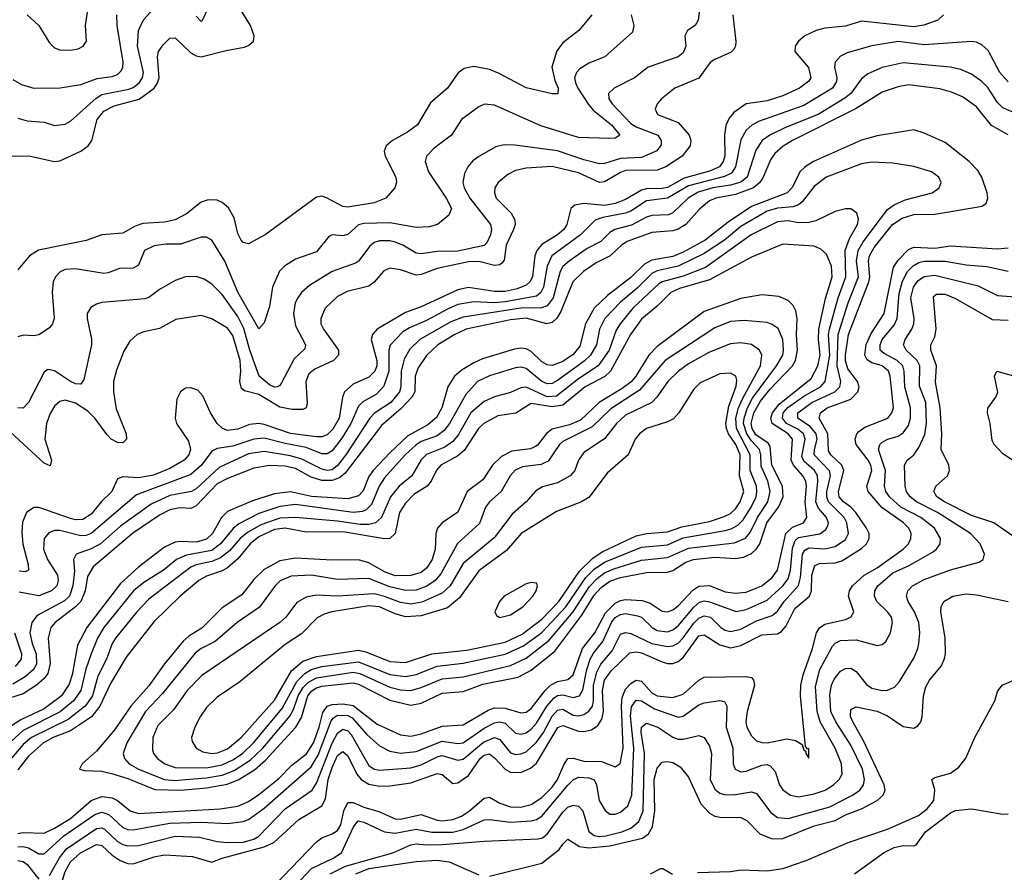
# Model space of a CAD drawing. Header units: inches. Extents: x 1308407 to 1441228, y 959628 to 1036311.
# Tile 117 of 256: x 1374537 to 1378296, y 986216 to 989472. Entities that reach past the tile are written whole.
import ezdxf

# ---------------------------------------------------------------- set-up
doc = ezdxf.new("R2010")
doc.units = ezdxf.units.IN
doc.header["$MEASUREMENT"] = 0
doc.layers.add('B3978', color=7, linetype='Continuous')

msp = doc.modelspace()

# ---------------------------------------------------------------- linework, layer by layer
at = {"layer": 'B3978', "color": 5}
for points, elevation in [([(1374565.5, 989490), (1374609.1, 989449.1), (1374650, 989383.1), (1374670, 989364), (1374690, 989356.9), (1374730, 989355.5), (1374759.4, 989360.6), (1374779.6, 989370), (1374792, 989390), (1374788.2, 989450), (1374806, 989570)], 2980), ([(1374470.2, 988950.2), (1374572.1, 988952.1), (1374670, 988930.7), (1374690, 988932.9), (1374770, 988970.1), (1374797.5, 988990), (1374811.6, 989010), (1374832.4, 989090), (1374857.9, 989122.1), (1374897.7, 989142.3), (1374992.2, 989167.8), (1375049.5, 989210), (1375063.4, 989230), (1375069, 989250), (1375062.2, 989330), (1375066.6, 989350), (1375084.1, 989375.9), (1375110, 989401.6), (1375130, 989402.1), (1375190, 989345.3), (1375210, 989333.6), (1375230, 989329.7), (1375325.5, 989354.5), (1375393.4, 989366.6), (1375410, 989372.5), (1375429.9, 989390), (1375431.3, 989410), (1375417.6, 989450), (1375368.6, 989530)], 2920), ([(1377134.8, 989530), (1377126.9, 989470), (1377114.9, 989450), (1377086, 989430), (1377076, 989410), (1377079.7, 989370), (1377070, 989344.5), (1377050.1, 989329.9), (1376936.5, 989290), (1376884.4, 989250), (1376806, 989210), (1376785.2, 989190), (1376785.4, 989170), (1376798, 989150), (1376870, 989075.6), (1376890, 989062.1), (1376972.9, 989030), (1376986, 989010), (1376985.8, 988994.2), (1376969.6, 988970.4), (1376910, 988944.8), (1376830, 988941.5), (1376770, 988922.4), (1376750, 988920.8), (1376690, 988936.2), (1376590, 988970.9), (1376427, 988993), (1376386.7, 988993.3), (1376354.1, 988985.9), (1376290, 988949.1), (1376267, 988933), (1376247.6, 988910), (1376235.3, 988884.7), (1376228.8, 988850), (1376233.3, 988830), (1376254.8, 988790), (1376333.8, 988690), (1376338.3, 988670), (1376334.6, 988650), (1376319.9, 988620.1), (1376310, 988609.4), (1376210, 988587.3), (1376130, 988587), (1376070, 988576.9), (1376050, 988580.1), (1375999.8, 988610), (1375970, 988621.8), (1375950, 988626.9), (1375910, 988627), (1375890, 988620.4), (1375873.1, 988606.9), (1375830.4, 988549.6), (1375818.5, 988541.5), (1375730, 988510.4), (1375643.6, 988456.4), (1375612.3, 988430), (1375598.4, 988410), (1375588.6, 988390), (1375581.6, 988350), (1375590, 988302.7), (1375627.8, 988230), (1375624.9, 988215.1), (1375584.1, 988175.9), (1375535.7, 988084.3), (1375530, 988075.1), (1375519.1, 988070), (1375510, 988068.4), (1375490, 988076.7), (1375451.1, 988110), (1375415.3, 988210), (1375392.3, 988292.3), (1375370, 988338.8), (1375310, 988422.1), (1375270, 988462.2), (1375240.8, 988480.8), (1375210, 988490.5), (1375170, 988489.9), (1375130, 988475.7), (1375070, 988441.1), (1375030, 988410.6), (1375014.8, 988405.2), (1374850, 988391.3), (1374830, 988385.6), (1374808, 988372), (1374794.7, 988350), (1374793.8, 988330), (1374811.4, 988251.4), (1374810.9, 988230), (1374781.9, 988098.1), (1374770, 988079.8), (1374750, 988081.6), (1374730, 988090.5), (1374670, 988131), (1374644.7, 988135.3), (1374630, 988125.7), (1374570, 988009.7), (1374550, 987987.7), (1374530, 987989.1)], 2960), ([(1375210, 989484.7), (1375230, 989464.9), (1375235.1, 989470), (1375270, 989544.4)], 2940), ([(1377258.9, 989490), (1377271.1, 989388.9), (1377269.5, 989370.5), (1377262.6, 989357.4), (1377252.7, 989347.3), (1377190, 989320.2), (1377172.4, 989307.6), (1377130, 989248.7), (1377037.5, 989210), (1376986.5, 989170), (1376970.2, 989150), (1376962.6, 989130), (1376971.6, 989110), (1377050, 989079.6), (1377092.8, 989030), (1377098.9, 989010), (1377095.9, 988990), (1377066.3, 988950), (1377003.6, 988910), (1376970, 988896.8), (1376850, 988895.2), (1376830, 988888.7), (1376770, 988852.2), (1376750.3, 988849.7), (1376670, 988886.4), (1376570, 988911.5), (1376470, 988905), (1376430, 988895.3), (1376399.7, 988880.3), (1376363, 988850), (1376350.9, 988830), (1376349, 988811), (1376356.3, 988790), (1376413.4, 988733.4), (1376427.5, 988707.5), (1376428.1, 988690), (1376422.3, 988670), (1376393.5, 988610), (1376386.2, 988553.8), (1376378, 988542), (1376370, 988535.9), (1376350, 988533.2), (1376290, 988548.7), (1376250, 988547.2), (1376130, 988521), (1376070, 988498.3), (1376050, 988496.4), (1375990, 988515.9), (1375950, 988522.3), (1375927, 988513), (1375890, 988469.9), (1375870, 988453.9), (1375786.3, 988433.7), (1375750, 988414.1), (1375702.7, 988370), (1375686.1, 988330), (1375686.9, 988310), (1375696.1, 988290), (1375753.9, 988210), (1375753.8, 988190), (1375735.3, 988170), (1375663.1, 988136.9), (1375641, 988119), (1375629.7, 988090), (1375634.6, 988005.4), (1375630.8, 987989.2), (1375617.3, 987982.7), (1375576.6, 987983.4), (1375530, 987992.5), (1375450, 988040.7), (1375394.9, 988054.9), (1375383.3, 988063.3), (1375376.5, 988090), (1375381, 988130), (1375378.4, 988170), (1375350, 988265.7), (1375330, 988293.4), (1375270, 988328.7), (1375230, 988341.7), (1375132.7, 988327.3), (1375070, 988292.2), (1375010, 988280.2), (1374984.6, 988270), (1374956.6, 988243.4), (1374934.5, 988205.5), (1374906.3, 988133.7), (1374895.3, 988090), (1374895.2, 988050), (1374905.3, 987985.3), (1374942.9, 987890), (1374944.4, 987870), (1374930, 987855.6), (1374910, 987857.4), (1374886.2, 987870), (1374870, 987885.8), (1374824, 987950), (1374796.6, 987976.6), (1374750, 988007.1), (1374710, 988019.2), (1374690, 988013.4), (1374670, 987995.6), (1374652.5, 987967.5), (1374639.2, 987930), (1374632.8, 987870), (1374658.6, 987790), (1374652.4, 987767.6), (1374630, 987777.6), (1374470, 987926.1)], 2980), ([(1374510, 989242.9), (1374543.6, 989223.6), (1374590, 989210.7), (1374690.8, 989210.8), (1374770, 989223.6), (1374832.5, 989247.5), (1374890, 989255), (1374910, 989262.9), (1374924.1, 989275.9), (1374930.9, 989290), (1374932.3, 989310), (1374908.6, 989450), (1374907.7, 989490)], 2960), ([(1374530, 989096.1), (1374565.4, 989085.4), (1374630, 989080.1), (1374670, 989067.8), (1374710, 989073.1), (1374730, 989084.6), (1374828.1, 989171.9), (1374850, 989185.6), (1374953.8, 989206.2), (1374970, 989212.6), (1374992.3, 989230), (1375005.8, 989250), (1375009.3, 989270), (1374987, 989370), (1374989.9, 989430.1), (1375009.2, 989470.8), (1375047.5, 989512.5)], 2940), ([(1376871.5, 989490), (1376880.9, 989450), (1376875.7, 989424.3), (1376770.1, 989329.9), (1376710, 989305.7), (1376675.8, 989284.2), (1376662.6, 989270), (1376655.1, 989250), (1376658.2, 989230), (1376667.8, 989210), (1376708, 989148), (1376725.9, 989125.9), (1376795.5, 989070), (1376827.6, 989030), (1376810, 989019.8), (1376790, 989017.8), (1376670, 989022.2), (1376525.8, 989065.8), (1376350, 989145.4), (1376311.6, 989148.4), (1376290, 989139.4), (1376223.2, 989090), (1376185.8, 989030), (1376118.5, 988981.5), (1376090.1, 988949.9), (1376085.1, 988930), (1376097, 988890), (1376164.3, 988790), (1376184.7, 988750), (1376175.3, 988724.7), (1376132.4, 988690), (1376099.7, 988680.3), (1376050, 988678), (1375950, 988696), (1375850, 988693.6), (1375830, 988687.6), (1375790, 988651.9), (1375770, 988646.5), (1375730, 988650.6), (1375716.5, 988643.5), (1375670, 988585.4), (1375590, 988557.3), (1375547.9, 988530), (1375528.2, 988511.8), (1375501.6, 988450), (1375490, 988377), (1375470, 988314.5), (1375450, 988291.1), (1375370, 988430.5), (1375319.5, 988550), (1375269.9, 988629.9), (1375250, 988641.1), (1375230, 988640.6), (1375150, 988614.6), (1375094.7, 988614.7), (1375050, 988608.6), (1375013, 988590), (1374990, 988534.3), (1374970, 988523.2), (1374917.9, 988522.1), (1374875, 988505), (1374857.4, 988502.6), (1374750, 988520.4), (1374710, 988517.2), (1374691.2, 988508.8), (1374672.9, 988490), (1374664.1, 988470), (1374661.2, 988430), (1374668.7, 988331.3), (1374661.3, 988310), (1374650, 988295.4), (1374610, 988268.6), (1374590, 988264.8), (1374550, 988266.6), (1374530, 988260.4)], 2940), ([(1376720.8, 989490), (1376671.3, 989430), (1376610, 989383.2), (1376587.9, 989352.1), (1376568.4, 989290), (1376579.6, 989239.6), (1376592.8, 989210), (1376590.9, 989189.1), (1376570, 989189), (1376470, 989210.8), (1376366.7, 989266.7), (1376330, 989281.9), (1376270, 989293.3), (1376234.2, 989285.8), (1376211.1, 989268.9), (1376170.2, 989210), (1376105.6, 989154.4), (1376055.9, 989070), (1376017.8, 989042.2), (1375959.6, 989010), (1375935.9, 988990), (1375928.7, 988970), (1375931.8, 988950), (1375972.9, 988870), (1375975.5, 988850), (1375969, 988830), (1375934.6, 988790), (1375890, 988772.2), (1375790, 988756.3), (1375770, 988758.7), (1375708.3, 988791.7), (1375690, 988797.3), (1375670, 988794.2), (1375473.7, 988650), (1375410, 988616), (1375390, 988620.4), (1375382.2, 988630), (1375370, 988654.5), (1375355.1, 988715.1), (1375333.3, 988753.3), (1375310, 988773.2), (1375290, 988782.1), (1375256.7, 988783.3), (1375230, 988775), (1375173, 988730), (1375130, 988707.2), (1375090, 988698.6), (1375007.2, 988692.8), (1374977.2, 988682.8), (1374930, 988656.5), (1374850, 988650.5), (1374790, 988627.9), (1374608.8, 988591.2), (1374574.7, 988570), (1374530, 988516.9)], 2920), ([(1378063.2, 989490), (1378042.2, 989470), (1377989.1, 989450.9), (1377950, 989444.9), (1377750, 989465.8), (1377690, 989446.9), (1377610, 989438.7), (1377577, 989430), (1377534.3, 989410), (1377510.2, 989390), (1377496.9, 989370), (1377495.8, 989350), (1377548.8, 989288.8), (1377557.5, 989250), (1377550, 989237.1), (1377514.2, 989210), (1377450, 989180.9), (1377390, 989161.2), (1377310, 989150.9), (1377263, 989117), (1377244.8, 989095.2), (1377233, 989067), (1377227, 989030), (1377228.4, 988950), (1377223, 988930), (1377208.3, 988910), (1377170, 988893.6), (1377073.3, 988866.7), (1377010, 988831.4), (1376990, 988826.8), (1376930, 988825.9), (1376910, 988820), (1376850, 988784.8), (1376810.4, 988769.6), (1376770, 988762.4), (1376690, 988769.6), (1376656.3, 988763.7), (1376640.5, 988750), (1376625.8, 988690), (1376613.6, 988670), (1376590.4, 988649.6), (1376530, 988613.3), (1376510.4, 988590), (1376503.2, 988570), (1376494.9, 988490), (1376484.7, 988470), (1376470, 988457.7), (1376436.1, 988443.9), (1376390, 988433.5), (1376350, 988433.2), (1376250, 988448.6), (1376210, 988440.4), (1376070, 988375.6), (1376010, 988353), (1375901.5, 988290), (1375883.3, 988270), (1375878.6, 988250), (1375899.8, 988170), (1375900.1, 988150), (1375892.6, 988130), (1375870, 988107), (1375810, 988079.2), (1375777, 988050), (1375769.1, 988030), (1375756.8, 987950), (1375732.3, 987907.7), (1375710, 987886.5), (1375690, 987878.6), (1375670, 987879.2), (1375570, 987891.9), (1375470, 987926.3), (1375450, 987929.4), (1375413.7, 987926.3), (1375370, 987908.3), (1375330, 987903), (1375310, 987911.2), (1375290.2, 987930.2), (1375265.6, 987970), (1375235.7, 988035.7), (1375216.5, 988056.5), (1375190, 988066.4), (1375170, 988063.9), (1375150, 988051.1), (1375136.9, 988023.1), (1375129.6, 987950), (1375135.1, 987930), (1375181.6, 987861.6), (1375188.9, 987830), (1375182, 987810), (1375164.8, 987790), (1375110, 987758.1), (1375047.8, 987732.2), (1374990, 987722.2), (1374930, 987726), (1374910, 987718.6), (1374888.9, 987670), (1374848.5, 987631.5), (1374810, 987583.7), (1374777.6, 987562.4), (1374750, 987561.1), (1374730, 987566.4), (1374610, 987608.9), (1374590, 987609.2), (1374563, 987590), (1374546.8, 987553.2), (1374545.2, 987514.8), (1374549.2, 987469.2), (1374568.7, 987391.3), (1374570.1, 987369.9), (1374557.1, 987362.9), (1374534.5, 987365.5)], 3020), ([(1378310, 989234.3), (1378278.4, 989270), (1378234.3, 989354.3), (1378210, 989376.2), (1378190, 989385.2), (1378170, 989387.7), (1377990, 989376.2), (1377890, 989387.7), (1377790, 989372.2), (1377695.4, 989344.6), (1377670, 989332.7), (1377650.1, 989309.9), (1377646.9, 989290), (1377656.9, 989250), (1377655.4, 989235.4), (1377639.6, 989210), (1377530, 989143.4), (1377356.9, 989083.1), (1377331.4, 989068.6), (1377310.3, 989049.7), (1377290, 989013.1), (1377269.8, 988910.2), (1377253.9, 988886.1), (1377227.2, 988872.8), (1377090, 988837.5), (1377010, 988789.7), (1376930, 988779.9), (1376870, 988740.6), (1376850, 988732.3), (1376763.5, 988716.5), (1376733.8, 988706.2), (1376678, 988650), (1376568.6, 988570), (1376550, 988530), (1376536, 988450), (1376526.2, 988430), (1376510, 988416), (1376390, 988394), (1376350, 988391), (1376270, 988394.3), (1376210, 988383.7), (1376170, 988366.8), (1376090, 988322.6), (1376024.6, 988295.4), (1376000, 988280), (1375951.3, 988228.7), (1375946.1, 988210), (1375945.7, 988130), (1375927.4, 988072.6), (1375898.9, 988041.1), (1375847.3, 988012.7), (1375830, 987996.2), (1375800.3, 987930), (1375766.5, 987873.5), (1375730, 987825.8), (1375710, 987813.7), (1375690, 987813.6), (1375630, 987837.6), (1375550, 987852.6), (1375470, 987874.1), (1375430, 987870.2), (1375350, 987843.6), (1375290, 987834.7), (1375270, 987823.6), (1375231.2, 987770), (1375190, 987734.3), (1374982.4, 987657.6), (1374810, 987509.6), (1374790, 987501.7), (1374770, 987500.1), (1374690, 987520.5), (1374670, 987520.4), (1374648, 987512), (1374629.6, 987490), (1374627.2, 987450), (1374643, 987410), (1374680.7, 987350), (1374683.7, 987330), (1374678.3, 987310), (1374658.6, 987290), (1374610, 987270.9), (1374534.5, 987285.5)], 3040), ([(1378349.2, 989109.2), (1378290, 989135.2), (1378270, 989155.7), (1378232.6, 989212.6), (1378210, 989235.8), (1378170, 989264.2), (1378130, 989281.2), (1378089.9, 989289.9), (1377910, 989307.2), (1377830, 989288.4), (1377774.9, 989265.1), (1377750, 989245.6), (1377709.8, 989190.2), (1377687.5, 989172.5), (1377585.4, 989110), (1377460.7, 989059.3), (1377400.1, 989030), (1377371.6, 989010), (1377347.2, 988972.8), (1377313.8, 988870), (1377290, 988851.1), (1377250, 988839.7), (1377183, 988830), (1377126.5, 988813.5), (1377088.5, 988790), (1377030, 988734.3), (1377013.9, 988726.1), (1376950, 988723.6), (1376930, 988717.6), (1376872.8, 988687.2), (1376809.4, 988670.6), (1376790, 988658.7), (1376755.5, 988624.5), (1376702.6, 988597.4), (1376634.3, 988550), (1376610.8, 988529.2), (1376599.9, 988510), (1376572.9, 988410), (1376550, 988378.3), (1376529.3, 988370.7), (1376450, 988370), (1376230, 988335.6), (1376182.6, 988317.4), (1376064.7, 988250), (1376026.2, 988213.8), (1376005.1, 988174.9), (1375993, 988130), (1375991.5, 988070), (1375986.7, 988050), (1375953, 988010), (1375891.2, 987968.8), (1375872.9, 987950), (1375781.4, 987810), (1375750, 987769.2), (1375730, 987753.2), (1375710, 987750.2), (1375690, 987754.9), (1375613.2, 987793.2), (1375570, 987805.5), (1375470, 987822.1), (1375410, 987814.1), (1375298.7, 987761.3), (1375210, 987679.6), (1375192, 987670), (1375110, 987654.3), (1375038.8, 987621.2), (1374921.9, 987538.1), (1374844.8, 987470), (1374810, 987451.4), (1374752.1, 987430), (1374742.3, 987410), (1374745.5, 987365.5), (1374739.9, 987310), (1374727, 987270), (1374708, 987252), (1374603.4, 987196.6), (1374582.4, 987170), (1374575.7, 987130), (1374584, 987090), (1374599, 987050), (1374600.7, 987010), (1374588.9, 986990), (1374557.7, 986962.3), (1374510, 986933.9)], 3060), ([(1378310, 989032.3), (1378247.3, 989067.3), (1378190, 989138.4), (1378136.5, 989176.5), (1378094.8, 989194.8), (1378050, 989207.2), (1377930, 989223), (1377890, 989215.3), (1377830, 989194.8), (1377730, 989131.9), (1377486.5, 989010), (1377451.2, 988988.8), (1377419.1, 988960.9), (1377403.6, 988936.4), (1377375.5, 988870), (1377362.2, 988850), (1377338.4, 988830), (1377270, 988803.6), (1377194.2, 988790), (1377170, 988779.3), (1377131.5, 988748.5), (1377079.4, 988690), (1377050, 988671.2), (1377030, 988665.3), (1376950, 988659.2), (1376855.6, 988624.4), (1376833.7, 988610), (1376791.3, 988570), (1376737.1, 988542.9), (1376689.6, 988510), (1376648, 988470), (1376602.4, 988357.6), (1376587.9, 988332.1), (1376570, 988315.2), (1376549.2, 988310.8), (1376470, 988331.5), (1376410, 988325.4), (1376241, 988290), (1376198.4, 988270), (1376132.7, 988230), (1376090, 988189.4), (1376057.5, 988142.5), (1376046.8, 988110), (1376045.5, 988050), (1376034.4, 988030), (1375993.2, 987986.8), (1375917.7, 987922.3), (1375779.8, 987740.2), (1375758.2, 987721.8), (1375730, 987712.2), (1375690, 987711.9), (1375650, 987724.7), (1375590, 987757.6), (1375550, 987766.9), (1375490, 987768.8), (1375430, 987758.9), (1375330, 987719.7), (1375290, 987698.6), (1375210, 987614.7), (1375190, 987605.3), (1375147.7, 987607.7), (1375110, 987600.4), (1375070, 987579), (1374967.5, 987510), (1374817.6, 987382.4), (1374795.2, 987344.8), (1374786.5, 987290), (1374769.5, 987250), (1374750, 987229.7), (1374672.6, 987170), (1374655.4, 987150), (1374645.3, 987110), (1374652.5, 987012.5), (1374644.7, 986975.3), (1374630, 986955.5), (1374601.3, 986930), (1374550, 986897.2), (1374470, 986871.5)], 3080), ([(1374684.8, 986135.2), (1374710, 986218.9), (1374730, 986256), (1374769.3, 986290.7), (1374830, 986321.5), (1374850, 986317.5), (1374890, 986280.6), (1374920.6, 986260.6), (1374950, 986249.3), (1374970, 986248.2), (1375050, 986274.8), (1375090, 986283), (1375196, 986276), (1375270, 986254.3), (1375309.9, 986270.1), (1375470, 986312.4), (1375506.8, 986330), (1375602.1, 986417.9), (1375690, 986470.1), (1375704.2, 986495.8), (1375714.3, 986570), (1375730, 986616.3), (1375750, 986661.4), (1375770, 986677.3), (1375790, 986661), (1375823.4, 986590), (1375840.3, 986570), (1375870, 986552.6), (1375910, 986544.5), (1375950, 986545.8), (1376030, 986557.9), (1376130, 986592.6), (1376150, 986589.1), (1376190, 986555.2), (1376210, 986556.8), (1376250, 986585.2), (1376294.8, 986650), (1376310, 986663.7), (1376330, 986668.6), (1376350, 986653.3), (1376390, 986609), (1376410, 986598.5), (1376450, 986597.1), (1376486.9, 986613.1), (1376510, 986632.3), (1376591.8, 986768.2), (1376610, 986776.3), (1376670, 986754.8), (1376690, 986753), (1376719.8, 986760.2), (1376743.9, 986776.1), (1376759, 986801), (1376765.6, 986830), (1376761.3, 986910), (1376769.6, 986950), (1376794.8, 986985.2), (1376865.6, 987054.4), (1376890, 987058.2), (1376910, 987053.7), (1376990, 987019.9), (1377010, 987013.5), (1377030, 987013.7), (1377050, 987021.1), (1377070, 987036.6), (1377130, 987119.3), (1377150, 987122.6), (1377210, 987084.1), (1377250, 987073.4), (1377290, 987081.4), (1377370, 987122.4), (1377430, 987126.7), (1377444.7, 987135.3), (1377462.7, 987157.3), (1377496.5, 987223.5), (1377552.4, 987270), (1377559.5, 987290), (1377560.6, 987350), (1377573, 987387), (1377590, 987395.2), (1377650, 987397.8), (1377674.9, 987405.1), (1377750, 987452.3), (1377769.9, 987470), (1377779.7, 987490), (1377779.7, 987510), (1377769.9, 987530), (1377728.8, 987590), (1377710.1, 987610.1), (1377682.2, 987630), (1377665.8, 987650), (1377662.6, 987670), (1377682.8, 987750), (1377675.5, 987770), (1377632.9, 987810), (1377625.2, 987825.2), (1377621.4, 987890), (1377588.7, 987950), (1377593.8, 987970), (1377619.9, 987990), (1377710, 988023.1), (1377736.9, 988050), (1377741.6, 988070), (1377735.8, 988090), (1377698.1, 988138.1), (1377689.1, 988169.1), (1377689.7, 988190.3), (1377700.4, 988270), (1377778.7, 988470), (1377782, 988490), (1377777.4, 988550), (1377781.3, 988570), (1377798.7, 988601.3), (1377869.3, 988690), (1377906, 988714), (1377950, 988727.3), (1378030, 988729), (1378190, 988755.3), (1378210, 988759.8), (1378226, 988770), (1378232.7, 988790), (1378229.9, 988810), (1378209.9, 988870), (1378195.2, 988895.2), (1378161, 988930), (1378070, 989002.6), (1377990, 989038.7), (1377950, 989050.4), (1377810, 989027.9), (1377750, 989011.3), (1377566.8, 988930), (1377535.5, 988910), (1377515.6, 988890), (1377487.5, 988832.5), (1377467.1, 988810), (1377330, 988758.2), (1377241.8, 988698.2), (1377153.5, 988630), (1377070, 988583.9), (1377030, 988567.6), (1376950, 988552.9), (1376922.5, 988537.5), (1376870, 988487.1), (1376781, 988419), (1376730.4, 988369.6), (1376696.4, 988310), (1376675.3, 988224.7), (1376650, 988193.5), (1376610, 988166.4), (1376570, 988151.3), (1376550, 988153.3), (1376530, 988165.3), (1376490, 988204), (1376470, 988214.3), (1376450, 988217.3), (1376426, 988214), (1376304.1, 988175.9), (1376270, 988161.5), (1376225.4, 988134.6), (1376197.2, 988110), (1376170.9, 988070), (1376148.8, 987990), (1376127.9, 987952.1), (1376095.3, 987924.7), (1376017.9, 987882.1), (1375950, 987817.6), (1375885.6, 987750), (1375870, 987726.7), (1375847.4, 987672.6), (1375830, 987652.8), (1375790, 987641.3), (1375650.3, 987650.3), (1375570, 987668.3), (1375510, 987660.9), (1375425.2, 987634.8), (1375330, 987593.8), (1375307.3, 987570), (1375272.8, 987510), (1375250, 987488.5), (1375210, 987476.1), (1375150, 987479.5), (1375130, 987476.4), (1375090, 987457), (1374990, 987381.5), (1374921.3, 987318.7), (1374793, 987150), (1374757.1, 987082.9), (1374736.7, 986970), (1374725.6, 986934.4), (1374696.5, 986890), (1374630, 986839.7), (1374541.6, 986798.4), (1374470, 986752.2)], 3120), ([(1374650, 986203.6), (1374688.9, 986271.1), (1374714.9, 986305.1), (1374830, 986383.3), (1374850, 986385.1), (1374859.9, 986379.9), (1374910, 986333.7), (1374930, 986321.4), (1374950, 986316.3), (1374990, 986318.6), (1375130, 986353.9), (1375223, 986350), (1375290, 986333.6), (1375329, 986329), (1375390, 986331.4), (1375430, 986342.7), (1375450, 986354), (1375550, 986458), (1375653.2, 986530), (1375670, 986556.1), (1375730, 986709.2), (1375750, 986747.2), (1375770, 986761.9), (1375790, 986756.3), (1375801.9, 986741.9), (1375870, 986623.1), (1375889.8, 986609.8), (1375910, 986605.7), (1376030, 986615.3), (1376070, 986626.7), (1376130, 986656.7), (1376150, 986661.4), (1376210, 986644), (1376230, 986648.3), (1376307.1, 986712.9), (1376350, 986730.1), (1376370, 986722.7), (1376410, 986672.2), (1376430, 986666.1), (1376450, 986667.9), (1376470, 986676.3), (1376510, 986713.2), (1376536.1, 986750), (1376570, 986812.6), (1376590, 986835.2), (1376610, 986838.1), (1376650, 986815.8), (1376670, 986813.1), (1376690, 986817.9), (1376710, 986830.5), (1376723, 986850), (1376728, 986870), (1376727.9, 986930), (1376740.4, 986979.6), (1376755.8, 987010), (1376798.7, 987061.3), (1376830, 987124.8), (1376850, 987131.7), (1376870, 987128.3), (1376950, 987090), (1377010, 987077.5), (1377030, 987080.4), (1377050, 987090.7), (1377070, 987111.1), (1377110, 987166.7), (1377130, 987185.9), (1377150, 987194.7), (1377173.9, 987190), (1377213.9, 987150), (1377230, 987140.1), (1377250, 987135.7), (1377290, 987143.9), (1377350, 987176.2), (1377410, 987196.6), (1377430, 987212.8), (1377455.3, 987250), (1377509.4, 987310.6), (1377517.9, 987342.1), (1377525.1, 987430), (1377533.6, 987446.4), (1377550, 987454.4), (1377610, 987451.6), (1377650, 987459.3), (1377690, 987486.3), (1377701.5, 987510), (1377694.2, 987550), (1377684.1, 987570), (1377624, 987630), (1377618.1, 987650), (1377618.3, 987670), (1377631.7, 987730), (1377628.6, 987748.6), (1377570.2, 987810), (1377570.5, 987830), (1377580.8, 987870), (1377577.3, 987890), (1377556.2, 987916.3), (1377507, 987950), (1377506.9, 987970), (1377561.5, 988010), (1377648.5, 988050), (1377668.1, 988070), (1377671.1, 988090), (1377657.8, 988150), (1377662.1, 988270), (1377699.8, 988390), (1377738.9, 988490), (1377731.3, 988550), (1377737.5, 988590), (1377757, 988623), (1377850, 988746.2), (1377875.8, 988764.2), (1377916.9, 988783.1), (1378020.5, 988810), (1378047.3, 988830), (1378054.5, 988850), (1378045.4, 988870), (1378017.6, 988890), (1377950, 988911.4), (1377870, 988923.7), (1377790, 988927.1), (1377750, 988920.8), (1377615.2, 988870), (1377570, 988834.6), (1377523.9, 988776.1), (1377510, 988764.5), (1377490, 988757), (1377430, 988751.4), (1377390, 988740.1), (1377290, 988681.3), (1377227.2, 988630), (1377150, 988579.2), (1377050, 988530.4), (1376970, 988512.5), (1376950, 988502.6), (1376894.2, 988445.8), (1376830, 988393.4), (1376770.8, 988330), (1376750.7, 988290), (1376739, 988230), (1376715.6, 988190), (1376692.3, 988167.7), (1376590, 988094.1), (1376570, 988082.8), (1376550, 988080.6), (1376530, 988089.6), (1376470, 988139), (1376450, 988144.3), (1376430, 988142.3), (1376330, 988111.2), (1376284.1, 988090), (1376239.7, 988040.3), (1376177.5, 987930), (1376156.8, 987903.2), (1376130, 987882.7), (1376070, 987860.9), (1376050, 987848.7), (1376007.7, 987810), (1375930, 987722.1), (1375909.2, 987690.8), (1375879.4, 987620.6), (1375859.8, 987600.2), (1375846, 987594), (1375810, 987589.2), (1375590, 987619.8), (1375530, 987613.1), (1375450, 987585.7), (1375373.6, 987546.4), (1375351.7, 987528.3), (1375303.7, 987470), (1375270, 987444.8), (1375172.9, 987427.1), (1375135.7, 987410), (1375085.5, 987370), (1375010, 987323), (1374970.9, 987290), (1374857.7, 987150), (1374833.8, 987110), (1374809.6, 987050.4), (1374788.9, 986991.1), (1374769.8, 986910), (1374741.5, 986870), (1374690.9, 986829.1), (1374550, 986756.8), (1374490, 986702.9)], 3140), ([(1374530, 986312.6), (1374550, 986314.6), (1374570, 986309.1), (1374610, 986286.7), (1374630, 986286), (1374705.4, 986354.6), (1374823.5, 986436.5), (1374850, 986444.8), (1374876.5, 986436.5), (1374930, 986387.4), (1374950, 986378.8), (1374970, 986377.9), (1375110, 986403.1), (1375230, 986407.6), (1375330, 986401.8), (1375390, 986409.3), (1375410, 986417.4), (1375470, 986460.6), (1375650, 986618.8), (1375676.7, 986663.3), (1375726.1, 986793.9), (1375734.3, 986805.7), (1375750, 986815.4), (1375790, 986814.3), (1375805.8, 986805.8), (1375861.7, 986741.7), (1375910, 986698.9), (1375950, 986678.6), (1375990, 986670.4), (1376050, 986676.9), (1376150, 986717.1), (1376210, 986707.6), (1376230, 986710.4), (1376310, 986766), (1376350, 986786.3), (1376370, 986790.6), (1376390, 986785.3), (1376430, 986746.8), (1376450, 986742.7), (1376470, 986748.2), (1376490, 986762.7), (1376510, 986785.4), (1376549.7, 986850.3), (1376577.6, 986882.4), (1376590, 986890.9), (1376610, 986893.3), (1376650, 986882.9), (1376674, 986890), (1376686.9, 986913.1), (1376701.7, 986990), (1376714.9, 987030), (1376727.5, 987052.5), (1376763.5, 987096.5), (1376795.5, 987170), (1376810, 987188.4), (1376830, 987200.4), (1376850, 987204), (1376895.6, 987195.6), (1376910, 987189.7), (1376951.2, 987151.2), (1376970, 987139.6), (1377010, 987134.1), (1377030, 987141.2), (1377050, 987156.5), (1377110, 987228.1), (1377132.5, 987247.5), (1377150, 987252.7), (1377170, 987248.7), (1377272, 987212), (1377310, 987218.7), (1377390, 987254.9), (1377450, 987309.1), (1377470, 987337), (1377479.8, 987370), (1377486.9, 987453.1), (1377497.8, 987482.2), (1377510, 987493.7), (1377591.9, 987508.1), (1377615, 987525), (1377621.7, 987538.3), (1377624.3, 987550), (1377616.5, 987570), (1377586.6, 987606.6), (1377576.6, 987630), (1377584.3, 987710), (1377582.3, 987730), (1377570.8, 987750), (1377530, 987786), (1377523.1, 987803.1), (1377535.7, 987870), (1377529.6, 987889.6), (1377507.4, 987907.4), (1377464.4, 987930), (1377448.6, 987950), (1377452, 987970), (1377469.4, 987990.6), (1377530, 988034.1), (1377594.2, 988070), (1377611.8, 988090), (1377629.6, 988190), (1377624.8, 988270), (1377628.3, 988290), (1377661, 988410), (1377690.2, 988490), (1377688.4, 988590), (1377704.2, 988635.8), (1377735.9, 988690), (1377739.2, 988710), (1377733.3, 988733.3), (1377710, 988748.7), (1377690, 988749), (1377650, 988739.1), (1377576.6, 988703.4), (1377550, 988696.7), (1377510, 988696.3), (1377470, 988704.1), (1377430, 988700.1), (1377329.6, 988650), (1377155, 988525), (1377070, 988492.2), (1376990, 988470.7), (1376977.3, 988462.7), (1376877.9, 988370), (1376829.7, 988310), (1376814.1, 988285.9), (1376786.7, 988210), (1376745.6, 988150), (1376670, 988100.3), (1376585.7, 988034.3), (1376550, 988032), (1376470, 988068.1), (1376450, 988065.4), (1376410, 988047.4), (1376350, 988031.5), (1376310, 988013.2), (1376258.6, 987970), (1376212, 987888), (1376190, 987860.8), (1376160.3, 987839.7), (1376090, 987810.6), (1376068.8, 987791.2), (1376034.4, 987730), (1375985.4, 987690), (1375951.9, 987650), (1375918.6, 987570), (1375894.5, 987550), (1375870, 987544.2), (1375836.4, 987543.6), (1375750, 987556.3), (1375590, 987570.7), (1375530, 987567.7), (1375457.8, 987542.2), (1375406.3, 987513.7), (1375378.2, 987490), (1375337.2, 987442.8), (1375303, 987417), (1375270, 987402.9), (1375210, 987390.2), (1375190, 987381), (1375030, 987258.2), (1374983.7, 987210), (1374901.9, 987110), (1374889.4, 987090), (1374868, 987030), (1374835.5, 986964.5), (1374814, 986890), (1374787.1, 986850), (1374721.2, 986798.8), (1374582.1, 986730), (1374550, 986704.1), (1374507, 986653)], 3160), ([(1374530, 986364.5), (1374550, 986368.2), (1374630, 986365.7), (1374670, 986384.3), (1374730, 986421.6), (1374809.8, 986490.2), (1374850, 986504.9), (1374890, 986499.6), (1374910, 986489.4), (1374958, 986450), (1374990, 986439.8), (1375301.9, 986458.1), (1375370, 986468.1), (1375410, 986486.7), (1375450, 986513), (1375525.7, 986574.3), (1375575.4, 986624.6), (1375631.6, 986668.4), (1375657.8, 986710), (1375680.1, 986770), (1375694.5, 986825.5), (1375711.1, 986850), (1375730, 986856.2), (1375770, 986859.7), (1375810, 986853.2), (1375901.1, 986781.1), (1375990, 986740.8), (1376030, 986735.5), (1376070, 986745), (1376150, 986773.6), (1376230, 986778.8), (1376324.9, 986835.1), (1376350, 986843.2), (1376390, 986843), (1376450, 986825), (1376470, 986826.7), (1376490, 986840.7), (1376543.1, 986910), (1376563.7, 986930), (1376590, 986944.1), (1376630, 986952.4), (1376649.9, 986970), (1376685.1, 987070), (1376732, 987130), (1376772.9, 987207.1), (1376810, 987243.9), (1376830, 987254.1), (1376850, 987257.8), (1376913.2, 987253.2), (1376943.4, 987243.4), (1376990, 987212.8), (1377010, 987210.1), (1377030, 987217.9), (1377050, 987233.7), (1377106.9, 987293.1), (1377130, 987307.9), (1377170, 987311.3), (1377230, 987287.2), (1377270, 987281.9), (1377310, 987285.7), (1377370, 987309.1), (1377410, 987341.1), (1377429.9, 987370), (1377461.7, 987510), (1377486.9, 987533.1), (1377529.4, 987550.6), (1377541.3, 987570), (1377534.9, 987630), (1377540.2, 987690), (1377537.9, 987710), (1377526.6, 987730), (1377491.3, 987770), (1377482.5, 987790), (1377487.2, 987870), (1377470.2, 987890), (1377409.8, 987929.8), (1377404.2, 987950), (1377411.3, 987970), (1377436, 988004), (1377558.4, 988101.6), (1377583.4, 988150), (1377593.2, 988190), (1377586, 988250), (1377587.8, 988290), (1377612.8, 988407.2), (1377638.9, 988490), (1377636.1, 988530), (1377616.5, 988576.5), (1377595.9, 988595.9), (1377570, 988606.4), (1377450, 988613.9), (1377330, 988565.3), (1377170, 988478), (1377055.4, 988444.6), (1377022.8, 988430), (1376970, 988377.9), (1376910, 988328.1), (1376868.5, 988270), (1376792.3, 988130), (1376770.6, 988109.4), (1376695.9, 988070), (1376610, 987999.5), (1376570, 987993.4), (1376490, 988006), (1376430.9, 987969.1), (1376361.5, 987958.5), (1376308.1, 987930), (1376287.8, 987910), (1376233.8, 987826.2), (1376210, 987806.7), (1376144.7, 987770), (1376128.5, 987751.5), (1376108.2, 987710), (1376092.4, 987690), (1376042, 987658), (1376010, 987625.4), (1375986.5, 987590), (1375970.1, 987510), (1375950, 987491), (1375930, 987489.2), (1375770, 987516.4), (1375630, 987514.7), (1375550, 987530.4), (1375510, 987524.6), (1375450, 987496.2), (1375417.1, 987470), (1375370, 987412.9), (1375330, 987378.1), (1375310, 987366.4), (1375250, 987346.4), (1375220.1, 987330), (1375149.1, 987270), (1375048.2, 987171.8), (1374942.9, 987037.1), (1374883.1, 986936.9), (1374842.2, 986850), (1374810.4, 986810), (1374730, 986756), (1374664.2, 986730), (1374627, 986710), (1374570, 986659.4), (1374530, 986607)], 3180), ([(1375510, 986165.7), (1375670, 986332.2), (1375690, 986347.7), (1375730, 986362.7), (1375750, 986375.8), (1375763.3, 986396.7), (1375774.8, 986450), (1375790, 986482.3), (1375810, 986482.9), (1375850, 986463.9), (1375907.6, 986447.6), (1375970, 986419.9), (1375990, 986418.7), (1376070, 986436.6), (1376130, 986415.4), (1376150, 986412.7), (1376190, 986417.5), (1376223.1, 986430), (1376254.1, 986450), (1376310, 986499.2), (1376330, 986503.1), (1376370, 986479.9), (1376410, 986465.6), (1376450, 986464.9), (1376490, 986475.3), (1376530, 986501.5), (1376570, 986541.4), (1376590.5, 986570), (1376613.5, 986626.5), (1376630, 986650.1), (1376650, 986651.9), (1376690, 986640.7), (1376758.4, 986638.4), (1376810, 986618.4), (1376828.7, 986631.3), (1376841.1, 986690), (1376833.9, 986850), (1376836.9, 986883.1), (1376850, 986915.5), (1376870, 986937.1), (1376890, 986949), (1376910, 986945.3), (1376950, 986901.1), (1376970, 986890.1), (1377030, 986883.2), (1377070, 986896.2), (1377130, 986949.6), (1377150, 986960.8), (1377310, 986963.8), (1377330, 986959.8), (1377338.4, 986950), (1377342.1, 986930), (1377313.9, 986830), (1377309.2, 986790), (1377312.4, 986770), (1377330, 986736.3), (1377350, 986717.9), (1377370, 986711.4), (1377390, 986710.8), (1377465.8, 986725.8), (1377499, 986719), (1377523.7, 986703.7), (1377530, 986682), (1377538, 986678), (1377538, 986670), (1377550, 986652), (1377550, 986688), (1377546, 986686), (1377536.4, 986696.4), (1377518.3, 986890), (1377519, 986930), (1377527.8, 986970), (1377563.6, 987070), (1377578.9, 987130), (1377590.8, 987149.2), (1377610, 987163), (1377690, 987181.6), (1377709.4, 987190.6), (1377721.3, 987210), (1377701.5, 987270), (1377704.2, 987290), (1377716.7, 987310), (1377760.8, 987350), (1377810, 987378.6), (1377909.9, 987450), (1377929.4, 987470), (1377939.2, 987490), (1377939.7, 987510), (1377930.8, 987530), (1377910.8, 987550), (1377828.3, 987608.3), (1377776.2, 987670), (1377771.5, 987690), (1377789.4, 987750), (1377786.6, 987770), (1377776.5, 987790), (1377730.3, 987850), (1377725.9, 987870), (1377732.3, 987890), (1377740.5, 987899.5), (1377763.9, 987916.1), (1377850.5, 987949.5), (1377866.7, 987970), (1377872.6, 987990), (1377859.5, 988110), (1377853.2, 988130), (1377829.2, 988149.2), (1377790, 988161.1), (1377772.2, 988172.2), (1377763, 988190), (1377768.7, 988231.3), (1377787.1, 988272.9), (1377836.9, 988350), (1377873.1, 988526.9), (1377890, 988553.8), (1377930, 988594.6), (1377950, 988602.8), (1378030, 988599.4), (1378090, 988607.6), (1378270, 988596.3), (1378310, 988600.1)], 3080), ([(1375590, 986165.7), (1375650.4, 986230), (1375733.9, 986270), (1375765.4, 986290), (1375810.6, 986389.4), (1375828.3, 986411.7), (1375850, 986407.5), (1375930, 986370.7), (1375970, 986365.5), (1376050, 986380.3), (1376110, 986368.9), (1376190.5, 986369.5), (1376230, 986379.3), (1376310, 986416.5), (1376330, 986417.8), (1376410, 986406.7), (1376490, 986412.2), (1376510, 986417.5), (1376530.4, 986429.6), (1376630, 986548.1), (1376650, 986569.1), (1376670, 986579.6), (1376710, 986576.7), (1376730, 986568.5), (1376739.1, 986550), (1376749.5, 986489.5), (1376771.3, 986451.3), (1376790, 986438.3), (1376810, 986438), (1376830, 986445.1), (1376858.1, 986470), (1376873.8, 986510), (1376881, 986690), (1376868.2, 986811.8), (1376872.2, 986847.8), (1376890, 986873.5), (1376910, 986870.8), (1376960.6, 986840.6), (1377050, 986807.8), (1377070, 986812.5), (1377130, 986855.4), (1377150, 986863.3), (1377210, 986871.4), (1377227.7, 986867.7), (1377236, 986850), (1377233.9, 986770), (1377258.8, 986690), (1377260.1, 986630), (1377267.8, 986610), (1377290, 986599.2), (1377310, 986602.3), (1377370, 986625.5), (1377390, 986626.8), (1377402, 986622), (1377421.1, 986601.1), (1377438.1, 986550), (1377450, 986531.1), (1377479.6, 986510), (1377510, 986503.8), (1377570, 986514.9), (1377611.3, 986530), (1377643.9, 986550), (1377665.8, 986570), (1377676.7, 986590), (1377673.7, 986630), (1377650.6, 986690), (1377593.1, 986790), (1377580.7, 986830), (1377574.5, 986925.5), (1377591.5, 986990), (1377640.3, 987079.7), (1377650, 987090.7), (1377670, 987100.8), (1377730, 987104), (1377810, 987082.3), (1377830, 987085.2), (1377843.2, 987096.8), (1377860.8, 987130), (1377869.3, 987170), (1377864.9, 987190), (1377850.4, 987210), (1377808.8, 987250), (1377799.9, 987270), (1377802, 987290), (1377813, 987310), (1377870, 987359.7), (1377932.4, 987387.6), (1378022, 987438), (1378037.5, 987450), (1378050.5, 987470), (1378052.2, 987490), (1378028.9, 987530), (1377977.1, 987570), (1377900.7, 987610), (1377857.2, 987650), (1377843.9, 987670), (1377837.9, 987690), (1377842.5, 987750), (1377815.8, 987830), (1377820.9, 987850), (1377830, 987858.3), (1377850.6, 987869.4), (1377890, 987881.1), (1377910, 987893.4), (1377930, 987922.3), (1377937.3, 987950), (1377937.6, 987990), (1377915.5, 988070), (1377913.6, 988130), (1377907.9, 988150), (1377887, 988170), (1377836.6, 988196.6), (1377821.5, 988210), (1377821.5, 988230), (1377829.9, 988250), (1377875.2, 988304.8), (1377887, 988330), (1377894.4, 988425.6), (1377906.8, 988473.2), (1377926.4, 988510), (1377947.8, 988532.2), (1377970, 988544.8), (1377990, 988549), (1378070, 988548.9), (1378150, 988535), (1378229.4, 988529.4), (1378310, 988511)], 3060), ([(1375722.5, 986210), (1375780.8, 986239.2), (1375961.5, 986290), (1376030, 986320.4), (1376050, 986324.6), (1376090, 986320.3), (1376150, 986321.5), (1376310, 986335.3), (1376516.7, 986343.3), (1376532.1, 986347.9), (1376550, 986361.1), (1376610, 986446), (1376630, 986464.5), (1376650, 986472.7), (1376670, 986468.8), (1376687.2, 986450), (1376710, 986371.1), (1376730, 986356.6), (1376750, 986352.6), (1376774.7, 986354.7), (1376835.3, 986370), (1376870, 986383.7), (1376900.9, 986410), (1376916.4, 986450), (1376922.1, 986670), (1376909.3, 986750.7), (1376910.5, 986770), (1376930, 986785.6), (1376973.1, 986770), (1377030, 986731.3), (1377050, 986723.8), (1377070, 986723.6), (1377130, 986738), (1377150, 986730.2), (1377170, 986696.9), (1377178.1, 986670), (1377172.6, 986570), (1377190, 986533.7), (1377210, 986518.5), (1377231.3, 986511.3), (1377270, 986512.4), (1377330, 986523.3), (1377350, 986516.8), (1377403.9, 986443.9), (1377430, 986424.8), (1377470, 986421.1), (1377630, 986465.5), (1377716.3, 986510), (1377743.8, 986530), (1377757.9, 986550), (1377762.5, 986570), (1377754.9, 986610), (1377710, 986701.8), (1377652.1, 986790), (1377633.6, 986830), (1377630, 986894), (1377636.2, 986930), (1377646.1, 986953.9), (1377670, 986983.7), (1377690, 986994.5), (1377710, 986995), (1377730, 986982.2), (1377770, 986932.6), (1377790, 986919.1), (1377830, 986910.1), (1377850, 986911.4), (1377876.7, 986923.3), (1377896, 986944), (1377950, 987033.4), (1377966, 987070), (1377969.4, 987090), (1377973.6, 987130), (1377969.9, 987170), (1377953.3, 987210), (1377928.1, 987250), (1377922.1, 987270), (1377927.6, 987290), (1377945.8, 987310), (1377990, 987334.5), (1378090, 987370.6), (1378199.7, 987400.3), (1378215.1, 987410), (1378219.8, 987430), (1378203.4, 987470), (1378166.9, 987510), (1378040.9, 987590), (1377960.2, 987630), (1377935.8, 987650), (1377922.8, 987670), (1377917.1, 987690), (1377914.4, 987770), (1377925.5, 987790), (1377950.3, 987809.7), (1377970, 987837.8), (1377991.8, 987888.2), (1377998.4, 987930), (1377996, 988010), (1377972.2, 988072.2), (1377973.4, 988150), (1377963.2, 988170), (1377921.1, 988210), (1377910.8, 988230), (1377917, 988250), (1377943.1, 988290), (1377950.7, 988310), (1377952.2, 988330), (1377939.5, 988410), (1377949.7, 988450), (1377966.2, 988473.8), (1377989.7, 988490.3), (1378030, 988495.8), (1378195.5, 988455.5), (1378270, 988418.3), (1378408.7, 988408.7)], 3040), ([(1378382.1, 987462.1), (1378255.2, 987550), (1378170, 987578.6), (1378067, 987630), (1378038.8, 987650), (1378026.1, 987670), (1378034, 987690), (1378079.1, 987730), (1378086, 987750), (1378084, 987770), (1378054.6, 987830), (1378057.1, 987890), (1378050.4, 987990), (1378032.6, 988087.4), (1378036.7, 988150), (1378015, 988210), (1378015.5, 988230), (1378030, 988260.3), (1378035.6, 988290), (1378026, 988414), (1378036.4, 988423.6), (1378070, 988423.2), (1378110, 988407.2), (1378250, 988327.3), (1378310, 988323.6)], 3020), ([(1378352.6, 987772.6), (1378290, 987813.7), (1378257.3, 987850), (1378250, 987864.7), (1378241.9, 987930), (1378231.4, 987970), (1378232.3, 987987.7), (1378263.5, 988030), (1378271.1, 988048.9), (1378257.8, 988110), (1378267.3, 988130), (1378430, 988083.4)], 2980), ([(1376330, 986201.1), (1376530, 986250.2), (1376596.9, 986303.1), (1376610, 986323.7), (1376630, 986342.7), (1376673.9, 986313.9), (1376709.4, 986309.4), (1376790, 986317), (1376914.5, 986345.5), (1376937.7, 986362.3), (1376952.9, 986390), (1376961.1, 986450), (1376959.6, 986570), (1376970, 986614), (1376990, 986635.9), (1377010, 986638.9), (1377030, 986635), (1377058.8, 986618.8), (1377090, 986579), (1377137.5, 986477.5), (1377170, 986441.1), (1377190, 986429.7), (1377210, 986426), (1377290, 986425.2), (1377313.2, 986413.2), (1377362.4, 986362.4), (1377410, 986343.6), (1377450, 986344.7), (1377570, 986392.9), (1377650, 986413.4), (1377690, 986434.9), (1377750, 986457.6), (1377809.9, 986490), (1377833.6, 986510), (1377840.6, 986530), (1377837.2, 986550), (1377757.7, 986717.7), (1377717.1, 986790), (1377708.8, 986811.2), (1377710, 986838), (1377730, 986847.1), (1377810, 986831.2), (1377850, 986813.6), (1377910, 986772.3), (1377950, 986766.7), (1377965.2, 986774.8), (1377976.7, 986790), (1377982.7, 986810), (1377987, 986890), (1377995.9, 986924.1), (1378010, 986949.3), (1378055.5, 987004.5), (1378067.9, 987032.1), (1378071.5, 987050), (1378069.9, 987110), (1378052.9, 987210), (1378054.5, 987230), (1378065, 987250), (1378098.7, 987270), (1378150, 987278.8), (1378190, 987274.7), (1378310, 987250.1)], 3020), ([(1374516.6, 987130), (1374543.5, 987050), (1374541.7, 987030), (1374518.9, 987001.1)], 3040), ([(1377124.8, 986215.2), (1377250, 986218.6), (1377290, 986224.8), (1377390, 986221.5), (1377450.3, 986229.7), (1377539, 986261), (1377699.8, 986330), (1377850, 986380.9), (1377967.7, 986432.3), (1378001.9, 986458.1), (1378026.9, 986490), (1378030.8, 986530.8), (1378019.5, 986570), (1378030, 986577.6), (1378090, 986594.2), (1378122.3, 986617.7), (1378149, 986651), (1378183.5, 986730), (1378259.3, 986870), (1378270, 986906.8), (1378287, 986930), (1378370, 986966.4)], 2980), ([(1377723.7, 986210), (1377834.7, 986290), (1377874.7, 986310), (1377910, 986318.2), (1377950, 986317.1), (1377959, 986321), (1377995, 986370), (1378090, 986442.3), (1378110, 986452), (1378170, 986458.2), (1378290, 986438.2), (1378310, 986439.1)], 2960), ([(1374530, 986261.1), (1374550, 986257.4), (1374565.6, 986245.6), (1374610, 986189.6)], 3140), ([(1375819.5, 986210), (1375870, 986229.8), (1376050, 986257.2), (1376130, 986262.1), (1376175.8, 986255.8), (1376290, 986206)], 3020), ([(1376944.5, 986210), (1376984, 986230), (1376992.7, 986230), (1377029.1, 986209.1)], 2980)]:
    msp.add_lwpolyline(points, dxfattribs=dict(at, elevation=elevation))
for points, elevation in [([(1377370, 988420.9), (1377290, 988406.6), (1377150, 988357.1), (1376970, 988223.4), (1376938.9, 988190), (1376889, 988110), (1376871.1, 988088.9), (1376837, 988063), (1376748.7, 988010), (1376677.1, 987942.9), (1376635.7, 987924.3), (1376570, 987907.6), (1376548, 987892), (1376513.3, 987846.7), (1376501.3, 987838.7), (1376486.9, 987833.1), (1376415.9, 987824.1), (1376376.7, 987803.3), (1376342.2, 987770), (1376304.9, 987715.1), (1376245, 987670), (1376209, 987591), (1376149.8, 987550.2), (1376132.3, 987530), (1376124.9, 987510), (1376122.4, 987450), (1376111.7, 987410), (1376090, 987377.1), (1376070, 987360.8), (1376030.6, 987349.4), (1375970, 987348.1), (1375930, 987362.8), (1375870, 987397.8), (1375830, 987409.3), (1375730, 987407.4), (1375590, 987415.3), (1375530, 987405.3), (1375470, 987372), (1375430, 987333.6), (1375384.4, 987275.6), (1375310, 987225.1), (1375231.8, 987148.2), (1375182.2, 987117.8), (1375161.2, 987098.8), (1375090, 987012.4), (1375030, 986927.5), (1374961.5, 986850), (1374899.3, 986760.7), (1374830, 986678.5), (1374775.3, 986630), (1374765.5, 986610), (1374784.6, 986604.6), (1374850, 986601.5), (1374887.5, 986592.5), (1374950, 986573.7), (1375052.4, 986532.4), (1375150, 986528.9), (1375250, 986537.7), (1375328.2, 986551.8), (1375371.2, 986568.8), (1375432.5, 986607.5), (1375475.5, 986644.5), (1375590.4, 986769.6), (1375612.5, 986807.5), (1375636.1, 986890), (1375651.6, 986908.4), (1375670, 986920.1), (1375690, 986926.6), (1375810, 986939.3), (1375830, 986933.7), (1375950, 986873.3), (1376030, 986854.3), (1376070, 986861.5), (1376150, 986900.2), (1376230, 986906.1), (1376305.3, 986934.7), (1376439.7, 986960.3), (1376490, 986987.9), (1376579.2, 987060.8), (1376682.9, 987197.1), (1376730, 987274.6), (1376756.6, 987303.4), (1376790, 987327.4), (1376830, 987342.1), (1376930, 987360.6), (1377010, 987361.5), (1377030, 987368.7), (1377079.4, 987400.6), (1377109.2, 987410.8), (1377190, 987419.7), (1377270, 987414.1), (1377300.3, 987419.7), (1377330, 987433.4), (1377349.5, 987450.5), (1377362.7, 987470), (1377388.8, 987550), (1377433.7, 987610), (1377451.9, 987650), (1377448.7, 987690), (1377408.5, 987770), (1377401.6, 987841.6), (1377393.9, 987853.9), (1377346.6, 987886.6), (1377333.6, 987910), (1377329.8, 987930), (1377338.9, 987970), (1377364.9, 988015.1), (1377400.3, 988059.7), (1377486.8, 988150), (1377498.8, 988170), (1377505.6, 988210), (1377502, 988270), (1377505.3, 988330), (1377499.6, 988359.6), (1377490, 988380.7), (1377470, 988398.9), (1377435, 988415)], 3220), ([(1377303, 988323), (1377250, 988318.5), (1377190, 988295.4), (1377001.4, 988170), (1376903.6, 988056.4), (1376794.1, 987985.9), (1376722.9, 987917.1), (1376610, 987860.6), (1376598.1, 987850), (1376554.7, 987785.3), (1376527.1, 987772.9), (1376456.3, 987763.7), (1376428.9, 987751.1), (1376409, 987730), (1376374.8, 987670), (1376330.1, 987629.9), (1376314.7, 987610), (1376292.5, 987547.5), (1376208.2, 987471.8), (1376144.9, 987355.1), (1376122.4, 987330), (1376091, 987309), (1376050, 987293.3), (1376010, 987291.6), (1375950, 987305.5), (1375870, 987337.1), (1375750, 987334.1), (1375650.1, 987349.9), (1375573.1, 987346.9), (1375531.2, 987328.8), (1375511.2, 987308.8), (1375451.8, 987228.2), (1375366.4, 987170), (1375282.7, 987097.3), (1375229.4, 987070), (1375206.9, 987053.1), (1375081.7, 986898.3), (1375016.7, 986830), (1374946.2, 986710), (1374932.2, 986670), (1374936.2, 986650), (1374955.1, 986630), (1374989.8, 986609.8), (1375090, 986570), (1375130, 986566.2), (1375170, 986569.6), (1375250, 986575.9), (1375310, 986586.5), (1375355.2, 986604.8), (1375416.4, 986643.6), (1375465, 986690), (1375568.1, 986811.9), (1375582.4, 986837.6), (1375600, 986890), (1375618.4, 986921.6), (1375638.8, 986941.2), (1375670, 986958.4), (1375810, 986979.5), (1375834.7, 986974.7), (1375950, 986922.6), (1375990, 986913.1), (1376030, 986910.3), (1376070, 986921.1), (1376150, 986955.1), (1376230, 986962.8), (1376410, 987005.1), (1376470, 987033.2), (1376557.8, 987102.2), (1376649.4, 987210.6), (1376712.4, 987307.6), (1376741.9, 987338.1), (1376770, 987359.1), (1376805.5, 987374.5), (1376910, 987407.1), (1377010, 987417.7), (1377090, 987452.9), (1377266.2, 987473.8), (1377307.7, 987492.3), (1377326.1, 987513.9), (1377353.9, 987570), (1377393.2, 987630), (1377402.1, 987670), (1377393, 987710), (1377366.9, 987766.9), (1377366.5, 987810), (1377361, 987830), (1377330, 987863.5), (1377312.7, 987890), (1377300.6, 987930), (1377302.2, 987950), (1377314.7, 987990), (1377333.8, 988026.2), (1377425.9, 988150), (1377450.2, 988190), (1377453.4, 988210), (1377450.5, 988250.5), (1377432.9, 988292.9), (1377410, 988308.2), (1377390, 988315)], 3240), ([(1377290, 988237.2), (1377250, 988234.3), (1377170, 988202), (1377090, 988157.2), (1377051.6, 988130), (1377010.6, 988090), (1376969.5, 988030.5), (1376949.8, 988010.2), (1376850, 987960.9), (1376815.7, 987930), (1376769.1, 987870.9), (1376690, 987818.8), (1376670.7, 987790), (1376655.8, 987750), (1376637.7, 987730), (1376590, 987702.5), (1376532.1, 987687.9), (1376507.1, 987672.9), (1376470.2, 987630), (1376416.9, 987583.1), (1376347.6, 987492.4), (1376230, 987395.1), (1376180.1, 987310), (1376150, 987281.1), (1376072.3, 987247.7), (1376030, 987240.3), (1375990, 987246), (1375930, 987269.3), (1375890, 987279), (1375750, 987269.9), (1375670, 987273.9), (1375630, 987266.8), (1375594.4, 987245.6), (1375552.6, 987190), (1375530.1, 987170), (1375232.3, 986967.7), (1375176.6, 986910), (1375123.5, 986836.5), (1375063.9, 986776.1), (1375045.2, 986730), (1375043.7, 986683.7), (1375047.6, 986670), (1375062.6, 986650), (1375091.1, 986630), (1375130, 986616.6), (1375250, 986614.8), (1375310, 986626.4), (1375350, 986644.9), (1375387.8, 986670), (1375429.7, 986710), (1375539, 986841), (1375595.2, 986944.8), (1375625, 986975), (1375650, 986989.8), (1375690, 987001.1), (1375830, 987019.1), (1375949.2, 986970.8), (1376010, 986963.5), (1376050, 986971.7), (1376130, 987002.8), (1376230, 987014.4), (1376390, 987049.3), (1376459.6, 987080.4), (1376530, 987131.3), (1376621.6, 987230), (1376698.2, 987341.8), (1376730, 987373.1), (1376770, 987399.9), (1376910, 987456.8), (1377010, 987466.8), (1377070, 987493.1), (1377230, 987520.7), (1377253, 987527), (1377278.7, 987541.3), (1377298.5, 987561.5), (1377329.9, 987610), (1377348.1, 987650), (1377351.5, 987670), (1377350, 987690), (1377325.6, 987750), (1377326, 987810), (1377273.1, 987910), (1377271.2, 987950), (1377281.1, 987990), (1377295.8, 988024.2), (1377364.8, 988150), (1377370.4, 988190), (1377361.7, 988210), (1377330, 988230.9)], 3260), ([(1377250, 988121.6), (1377210, 988119.2), (1377134.8, 988085.2), (1377110, 988060.4), (1377052.7, 987970), (1377032.7, 987947.3), (1377010, 987935.4), (1376930.2, 987910), (1376903.5, 987890), (1376886.7, 987870), (1376859.8, 987810), (1376779.7, 987740.3), (1376710, 987647.2), (1376681.5, 987630), (1376586.1, 987593.9), (1376450.9, 987509.1), (1376395.5, 987444.5), (1376290, 987366.7), (1376215.5, 987264.5), (1376170, 987225.9), (1376070, 987195.3), (1376010, 987191.9), (1375970, 987202.2), (1375910, 987229.5), (1375870, 987233.1), (1375728.9, 987210), (1375698.6, 987201.4), (1375672.1, 987187.9), (1375613.1, 987126.9), (1375550, 987085.8), (1375376.5, 986943.5), (1375290, 986884.6), (1375250, 986844.5), (1375225.7, 986810), (1375205.4, 986770), (1375193.2, 986730), (1375194.8, 986714.8), (1375210.2, 986690), (1375236.1, 986676.1), (1375270, 986669.1), (1375292.1, 986672.1), (1375330, 986687.4), (1375382.8, 986730), (1375510, 986873), (1375574.4, 986985.6), (1375617.6, 987022.4), (1375670, 987039.7), (1375830, 987063.5), (1375858, 987058), (1375950, 987020.8), (1376010, 987017.2), (1376110.4, 987049.6), (1376243.8, 987063.8), (1376390, 987094.4), (1376455.3, 987124.7), (1376530, 987182.2), (1376594.6, 987250), (1376674.2, 987365.8), (1376724.9, 987415.1), (1376760.7, 987439.3), (1376890, 987501.2), (1376930.1, 987510.1), (1377010, 987515.3), (1377064.7, 987535.3), (1377170, 987555.7), (1377226.1, 987573.9), (1377250, 987586.2), (1377270, 987604.2), (1377287.9, 987630), (1377301.5, 987670), (1377285.1, 987730), (1377286.9, 987810), (1377270.3, 987850), (1377242.5, 987890), (1377234.6, 987910), (1377233, 987930), (1377244.6, 987995.4), (1377271.8, 988071.8), (1377274.6, 988094.6), (1377270.8, 988110.8)], 3280), ([(1376490, 987322.9), (1376470, 987317.2), (1376386.8, 987270), (1376369, 987250), (1376350.2, 987210), (1376356.7, 987196.7), (1376370, 987189.3), (1376410, 987198.8), (1376458.2, 987230), (1376496.2, 987270), (1376509, 987290), (1376513.8, 987310), (1376510, 987319.6)], 3320)]:
    msp.add_lwpolyline(points, close=True, dxfattribs=dict(at, elevation=elevation))

doc.saveas('drawing.dxf')
